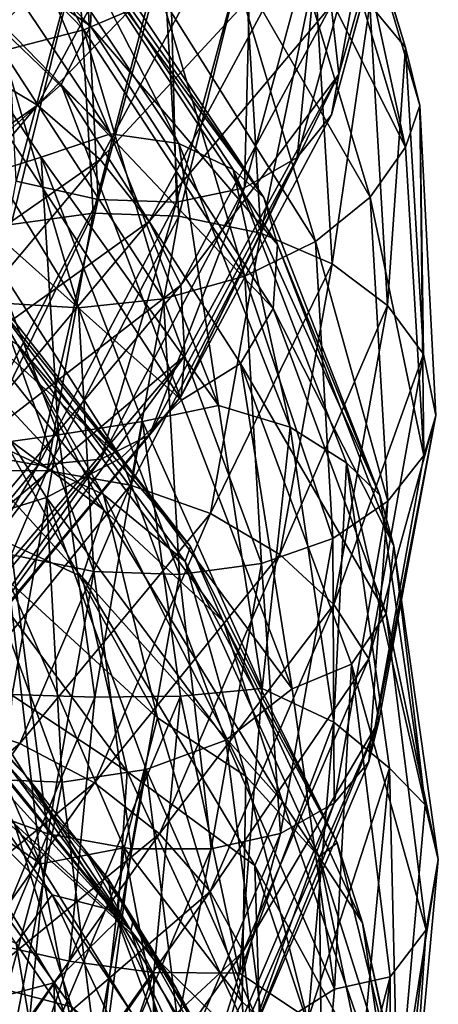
# Model space of a CAD drawing. Header units: metres. Extents: x -109 to 109, y -432 to 89.
# Tile 105 of 256: x 15 to 19, y -353 to -344. Entities that reach past the tile are written whole.
import ezdxf

# ---------------------------------------------------------------- set-up
doc = ezdxf.new("R2010")
doc.units = ezdxf.units.M
doc.layers.add('solid_506360_24502164_01', color=7, linetype='CONTINUOUS')

msp = doc.modelspace()

# ---------------------------------------------------------------- linework, layer by layer
at = {"layer": 'solid_506360_24502164_01'}
for points in [[(17.868576, -341.371307, 899.465027), (18.695045, -344.106171, 901.589722), (18.016171, -341.881531, 899.006592)], [(18.368767, -343.71344, 902.090576), (18.695045, -344.106171, 901.589722), (17.868576, -341.371307, 899.465027)], [(13.33929, -342.17746, 888.153503), (13.569327, -341.613281, 888.468628), (15.812513, -343.90918, 890.104858)], [(15.812513, -343.90918, 890.104858), (13.569327, -341.613281, 888.468628), (15.835339, -343.352386, 890.50116)], [(14.465653, -341.630615, 895.980957), (15.752112, -343.945282, 897.671143), (13.783061, -341.922485, 896.237488)], [(16.463356, -343.638794, 897.651489), (15.752112, -343.945282, 897.671143), (14.465653, -341.630615, 895.980957)], [(18.016243, -343.721344, 914.052612), (18.086979, -344.350006, 913.651123), (18.856316, -341.637939, 911.440063)], [(18.856316, -341.637939, 911.440063), (18.018198, -344.721344, 913.040283), (18.758766, -342.008759, 910.845703)], [(18.856316, -341.637939, 911.440063), (18.086979, -344.350006, 913.651123), (18.018198, -344.721344, 913.040283)], [(15.126159, -341.807556, 914.681213), (13.971075, -343.980408, 916.397705), (15.875599, -341.972198, 914.848938)], [(18.016171, -341.881531, 899.006592), (18.697075, -345.019287, 900.574402), (17.870516, -342.269501, 898.468445)], [(18.016171, -341.881531, 899.006592), (18.825684, -344.637482, 901.134583), (18.697075, -345.019287, 900.574402)], [(18.695045, -344.106171, 901.589722), (18.825684, -344.637482, 901.134583), (18.016171, -341.881531, 899.006592)], [(15.752112, -343.945282, 897.671143), (15.008815, -344.136444, 897.838257), (13.783061, -341.922485, 896.237488)], [(13.971075, -343.980408, 916.397705), (14.663285, -344.241241, 916.661865), (15.875599, -341.972198, 914.848938)], [(15.875599, -341.972198, 914.848938), (14.663285, -344.241241, 916.661865), (16.593296, -342.270081, 914.87085)], [(18.758766, -342.008759, 910.845703), (18.018198, -344.721344, 913.040283), (18.433161, -342.437378, 910.354431)], [(15.544519, -344.444519, 889.753601), (13.33929, -342.17746, 888.153503), (15.812513, -343.90918, 890.104858)], [(15.042913, -344.887695, 889.465515), (13.33929, -342.17746, 888.153503), (15.544519, -344.444519, 889.753601)], [(14.663285, -344.241241, 916.661865), (15.326177, -344.633026, 916.773865), (16.593296, -342.270081, 914.87085)], [(16.593296, -342.270081, 914.87085), (15.326177, -344.633026, 916.773865), (17.216751, -342.685547, 914.734009)], [(17.870516, -342.269501, 898.468445), (18.697075, -345.019287, 900.574402), (17.560328, -342.764465, 898.073242)], [(18.433161, -342.437378, 910.354431), (17.705446, -345.1138, 912.49823), (17.929611, -342.77597, 909.923157)], [(18.018198, -344.721344, 913.040283), (17.705446, -345.1138, 912.49823), (18.433161, -342.437378, 910.354431)], [(13.88511, -342.867096, 893.137085), (15.995647, -344.895752, 894.365906), (14.448558, -342.592346, 892.671936)], [(14.448558, -342.592346, 892.671936), (15.995647, -344.895752, 894.365906), (15.017996, -342.582825, 892.183838)], [(15.017996, -342.582825, 892.183838), (16.621599, -344.985992, 893.954407), (15.470482, -342.734283, 891.638062)], [(15.995647, -344.895752, 894.365906), (16.621599, -344.985992, 893.954407), (15.017996, -342.582825, 892.183838)], [(15.326177, -344.633026, 916.773865), (15.902023, -345.132385, 916.712463), (17.216751, -342.685547, 914.734009)], [(17.216751, -342.685547, 914.734009), (15.902023, -345.132385, 916.712463), (17.701811, -343.184601, 914.451294)], [(15.470482, -342.734283, 891.638062), (17.39851, -345.480804, 892.880554), (15.720779, -342.958527, 891.032593)], [(15.470482, -342.734283, 891.638062), (17.117353, -345.2229, 893.469177), (17.39851, -345.480804, 892.880554)], [(16.621599, -344.985992, 893.954407), (17.117353, -345.2229, 893.469177), (15.470482, -342.734283, 891.638062)], [(17.560328, -342.764465, 898.073242), (18.372538, -345.476288, 900.130432), (17.080622, -343.234558, 897.790527)], [(17.929611, -342.77597, 909.923157), (17.221777, -345.391113, 911.994934), (17.281664, -342.991211, 909.59314)], [(17.705446, -345.1138, 912.49823), (17.221777, -345.391113, 911.994934), (17.929611, -342.77597, 909.923157)], [(18.697075, -345.019287, 900.574402), (18.372538, -345.476288, 900.130432), (17.560328, -342.764465, 898.073242)], [(13.88511, -342.867096, 893.137085), (15.361355, -345.110504, 894.779297), (15.995647, -344.895752, 894.365906)], [(14.635744, -345.339783, 894.973999), (15.361355, -345.110504, 894.779297), (13.88511, -342.867096, 893.137085)], [(15.754826, -342.999939, 909.329102), (15.132849, -345.33075, 911.114319), (15.00763, -342.803284, 909.407593)], [(15.720779, -342.958527, 891.032593), (17.39851, -345.480804, 892.880554), (15.835339, -343.352386, 890.50116)], [(15.882289, -345.499451, 911.278015), (15.132849, -345.33075, 911.114319), (15.754826, -342.999939, 909.329102)], [(16.535069, -343.064484, 909.392639), (15.882289, -345.499451, 911.278015), (15.754826, -342.999939, 909.329102)], [(17.281664, -342.991211, 909.59314), (16.599409, -345.523895, 911.576721), (16.535069, -343.064484, 909.392639)], [(17.221777, -345.391113, 911.994934), (16.599409, -345.523895, 911.576721), (17.281664, -342.991211, 909.59314)], [(16.599409, -345.523895, 911.576721), (15.882289, -345.499451, 911.278015), (16.535069, -343.064484, 909.392639)], [(15.69607, -343.251587, 903.155029), (15.835346, -345.623383, 904.976013), (16.473747, -343.169952, 903.080872)], [(15.835346, -345.623383, 904.976013), (16.619923, -345.650238, 905.001892), (16.473747, -343.169952, 903.080872)], [(15.902023, -345.132385, 916.712463), (16.350042, -345.699341, 916.485168), (17.701811, -343.184601, 914.451294)], [(17.701811, -343.184601, 914.451294), (16.350042, -345.699341, 916.485168), (18.016243, -343.721344, 914.052612)], [(17.080622, -343.234558, 897.790527), (17.870646, -345.882568, 899.77887), (16.463356, -343.638794, 897.651489)], [(16.473747, -343.169952, 903.080872), (16.619923, -345.650238, 905.001892), (17.218485, -343.220459, 902.870239)], [(16.619923, -345.650238, 905.001892), (17.371269, -345.80658, 904.884521), (17.218485, -343.220459, 902.870239)], [(18.372538, -345.476288, 900.130432), (17.870646, -345.882568, 899.77887), (17.080622, -343.234558, 897.790527)], [(17.218485, -343.220459, 902.870239), (17.371269, -345.80658, 904.884521), (17.865431, -343.407532, 902.530945)], [(14.951929, -343.458649, 903.085938), (15.084603, -345.728271, 904.809143), (15.69607, -343.251587, 903.155029)], [(15.084603, -345.728271, 904.809143), (15.835346, -345.623383, 904.976013), (15.69607, -343.251587, 903.155029)], [(15.812513, -343.90918, 890.104858), (15.835339, -343.352386, 890.50116), (17.52491, -345.910614, 892.363647)], [(17.39851, -345.480804, 892.880554), (17.52491, -345.910614, 892.363647), (15.835339, -343.352386, 890.50116)], [(17.371269, -345.80658, 904.884521), (18.023956, -346.088013, 904.62323), (17.865431, -343.407532, 902.530945)], [(17.865431, -343.407532, 902.530945), (18.023956, -346.088013, 904.62323), (18.368767, -343.71344, 902.090576)], [(16.463356, -343.638794, 897.651489), (17.224829, -346.201202, 899.555725), (15.752112, -343.945282, 897.671143)], [(17.870646, -345.882568, 899.77887), (17.224829, -346.201202, 899.555725), (16.463356, -343.638794, 897.651489)], [(16.350042, -345.699341, 916.485168), (16.640463, -346.283295, 916.11853), (18.016243, -343.721344, 914.052612)], [(18.016243, -343.721344, 914.052612), (16.640463, -346.283295, 916.11853), (18.086979, -344.350006, 913.651123)], [(18.023956, -346.088013, 904.62323), (18.531757, -346.470123, 904.23999), (18.368767, -343.71344, 902.090576)], [(18.368767, -343.71344, 902.090576), (18.531757, -346.470123, 904.23999), (18.695045, -344.106171, 901.589722)], [(15.752112, -343.945282, 897.671143), (16.480688, -346.406433, 899.481995), (15.008815, -344.136444, 897.838257)], [(15.544519, -344.444519, 889.753601), (15.812513, -343.90918, 890.104858), (17.484074, -346.496643, 891.974121)], [(17.224829, -346.201202, 899.555725), (16.480688, -346.406433, 899.481995), (15.752112, -343.945282, 897.671143)], [(17.484074, -346.496643, 891.974121), (15.812513, -343.90918, 890.104858), (17.52491, -345.910614, 892.363647)], [(15.008815, -344.136444, 897.838257), (15.703012, -346.489868, 899.554138), (14.297, -344.195496, 898.139038)], [(16.480688, -346.406433, 899.481995), (15.703012, -346.489868, 899.554138), (15.008815, -344.136444, 897.838257)], [(18.531757, -346.470123, 904.23999), (18.860931, -346.915649, 903.77179), (18.695045, -344.106171, 901.589722)], [(18.695045, -344.106171, 901.589722), (18.860931, -346.915649, 903.77179), (18.825684, -344.637482, 901.134583)], [(15.703012, -346.489868, 899.554138), (14.958274, -346.444214, 899.766052), (14.297, -344.195496, 898.139038)], [(14.663285, -344.241241, 916.661865), (12.931091, -346.318237, 918.271301), (15.326177, -344.633026, 916.773865)], [(16.640463, -346.283295, 916.11853), (16.676697, -346.930542, 915.718079), (18.086979, -344.350006, 913.651123)], [(18.086979, -344.350006, 913.651123), (16.642269, -347.297791, 915.088684), (18.018198, -344.721344, 913.040283)], [(18.086979, -344.350006, 913.651123), (16.676697, -346.930542, 915.718079), (16.642269, -347.297791, 915.088684)], [(16.645662, -347.336182, 891.199951), (15.042913, -344.887695, 889.465515), (15.544519, -344.444519, 889.753601)], [(17.186562, -346.999176, 891.582092), (15.544519, -344.444519, 889.753601), (17.484074, -346.496643, 891.974121)], [(16.645662, -347.336182, 891.199951), (15.544519, -344.444519, 889.753601), (17.186562, -346.999176, 891.582092)], [(12.931091, -346.318237, 918.271301), (13.515675, -346.795166, 918.464294), (15.326177, -344.633026, 916.773865)], [(15.326177, -344.633026, 916.773865), (13.515675, -346.795166, 918.464294), (15.902023, -345.132385, 916.712463)], [(18.825684, -344.637482, 901.134583), (18.86298, -347.844086, 902.737244), (18.697075, -345.019287, 900.574402)], [(18.825684, -344.637482, 901.134583), (18.972399, -347.475098, 903.324646), (18.86298, -347.844086, 902.737244)], [(18.860931, -346.915649, 903.77179), (18.972399, -347.475098, 903.324646), (18.825684, -344.637482, 901.134583)], [(18.018198, -344.721344, 913.040283), (16.642269, -347.297791, 915.088684), (17.705446, -345.1138, 912.49823)], [(14.55243, -345.463501, 889.457886), (15.042913, -344.887695, 889.465515), (16.645662, -347.336182, 891.199951)], [(15.361355, -345.110504, 894.779297), (16.984337, -347.384247, 896.209167), (15.995647, -344.895752, 894.365906)], [(15.995647, -344.895752, 894.365906), (16.984337, -347.384247, 896.209167), (16.621599, -344.985992, 893.954407)], [(16.621599, -344.985992, 893.954407), (17.639423, -347.581818, 895.879761), (17.117353, -345.2229, 893.469177)], [(16.984337, -347.384247, 896.209167), (17.639423, -347.581818, 895.879761), (16.621599, -344.985992, 893.954407)], [(18.697075, -345.019287, 900.574402), (18.86298, -347.844086, 902.737244), (18.372538, -345.476288, 900.130432)], [(14.635744, -345.339783, 894.973999), (15.519217, -347.652832, 896.667236), (15.361355, -345.110504, 894.779297)], [(15.361355, -345.110504, 894.779297), (16.288443, -347.531464, 896.56488), (16.984337, -347.384247, 896.209167)], [(15.519217, -347.652832, 896.667236), (16.288443, -347.531464, 896.56488), (15.361355, -345.110504, 894.779297)], [(17.705446, -345.1138, 912.49823), (16.353399, -347.655945, 914.49884), (17.221777, -345.391113, 911.994934)], [(16.642269, -347.297791, 915.088684), (16.353399, -347.655945, 914.49884), (17.705446, -345.1138, 912.49823)], [(13.515675, -346.795166, 918.464294), (14.023496, -347.370453, 918.470764), (15.902023, -345.132385, 916.712463)], [(15.902023, -345.132385, 916.712463), (14.023496, -347.370453, 918.470764), (16.350042, -345.699341, 916.485168)], [(17.117353, -345.2229, 893.469177), (18.461948, -348.20575, 894.889282), (17.39851, -345.480804, 892.880554)], [(17.117353, -345.2229, 893.469177), (18.1548, -347.91037, 895.459045), (18.461948, -348.20575, 894.889282)], [(17.639423, -347.581818, 895.879761), (18.1548, -347.91037, 895.459045), (17.117353, -345.2229, 893.469177)], [(14.635744, -345.339783, 894.973999), (14.748832, -347.761475, 896.526428), (15.519217, -347.652832, 896.667236)], [(15.882289, -345.499451, 911.278015), (14.669464, -347.813049, 913.035645), (15.132849, -345.33075, 911.114319)], [(17.221777, -345.391113, 911.994934), (15.906666, -347.875244, 913.927795), (16.599409, -345.523895, 911.576721)], [(16.353399, -347.655945, 914.49884), (15.906666, -347.875244, 913.927795), (17.221777, -345.391113, 911.994934)], [(13.936749, -345.915527, 889.586609), (14.55243, -345.463501, 889.457886), (16.093512, -347.862732, 891.141541)], [(16.093512, -347.862732, 891.141541), (14.55243, -345.463501, 889.457886), (16.645662, -347.336182, 891.199951)], [(17.39851, -345.480804, 892.880554), (18.461948, -348.20575, 894.889282), (17.52491, -345.910614, 892.363647)], [(18.372538, -345.476288, 900.130432), (18.535564, -348.261963, 902.243286), (17.870646, -345.882568, 899.77887)], [(18.86298, -347.844086, 902.737244), (18.535564, -348.261963, 902.243286), (18.372538, -345.476288, 900.130432)], [(15.331824, -347.929993, 913.426697), (14.669464, -347.813049, 913.035645), (15.882289, -345.499451, 911.278015)], [(16.599409, -345.523895, 911.576721), (15.331824, -347.929993, 913.426697), (15.882289, -345.499451, 911.278015)], [(15.906666, -347.875244, 913.927795), (15.331824, -347.929993, 913.426697), (16.599409, -345.523895, 911.576721)], [(14.683651, -347.982422, 906.510437), (15.414439, -347.979034, 906.774048), (15.835346, -345.623383, 904.976013)], [(15.084603, -345.728271, 904.809143), (14.683651, -347.982422, 906.510437), (15.835346, -345.623383, 904.976013)], [(15.835346, -345.623383, 904.976013), (15.414439, -347.979034, 906.774048), (16.619923, -345.650238, 905.001892)], [(15.414439, -347.979034, 906.774048), (16.178162, -348.113678, 906.898743), (16.619923, -345.650238, 905.001892)], [(16.619923, -345.650238, 905.001892), (16.178162, -348.113678, 906.898743), (17.371269, -345.80658, 904.884521)], [(14.023496, -347.370453, 918.470764), (14.41859, -347.998901, 918.293274), (16.350042, -345.699341, 916.485168)], [(16.350042, -345.699341, 916.485168), (14.41859, -347.998901, 918.293274), (16.640463, -346.283295, 916.11853)], [(16.178162, -348.113678, 906.898743), (16.909538, -348.375153, 906.873474), (17.371269, -345.80658, 904.884521)], [(17.371269, -345.80658, 904.884521), (16.909538, -348.375153, 906.873474), (18.023956, -346.088013, 904.62323)], [(15.410262, -348.226288, 891.19342), (13.936749, -345.915527, 889.586609), (16.093512, -347.862732, 891.141541)], [(14.681175, -348.453522, 891.377319), (13.936749, -345.915527, 889.586609), (15.410262, -348.226288, 891.19342)], [(14.070855, -345.857361, 886.150879), (15.931488, -348.200806, 887.740906), (14.857439, -346.340912, 885.837585)], [(15.079229, -347.802521, 887.936951), (15.931488, -348.200806, 887.740906), (14.070855, -345.857361, 886.150879)], [(17.870646, -345.882568, 899.77887), (18.029219, -348.602539, 901.821228), (17.224829, -346.201202, 899.555725)], [(17.484074, -346.496643, 891.974121), (17.52491, -345.910614, 892.363647), (18.588825, -348.669983, 894.384705)], [(18.461948, -348.20575, 894.889282), (18.588825, -348.669983, 894.384705), (17.52491, -345.910614, 892.363647)], [(18.535564, -348.261963, 902.243286), (18.029219, -348.602539, 901.821228), (17.870646, -345.882568, 899.77887)], [(13.582896, -346.598785, 883.0047), (13.726629, -345.968201, 883.290344), (15.93613, -348.34317, 884.858643)], [(15.93613, -348.34317, 884.858643), (13.726629, -345.968201, 883.290344), (15.143007, -346.827362, 884.624084)], [(16.909538, -348.375153, 906.873474), (17.544876, -348.750305, 906.689209), (18.023956, -346.088013, 904.62323)], [(18.023956, -346.088013, 904.62323), (17.544876, -348.750305, 906.689209), (18.531757, -346.470123, 904.23999)], [(14.797091, -346.209137, 885.002502), (16.7274, -348.67691, 886.668518), (15.143007, -346.827362, 884.624084)], [(14.857439, -346.340912, 885.837585), (16.7274, -348.67691, 886.668518), (14.797091, -346.209137, 885.002502)], [(17.224829, -346.201202, 899.555725), (17.37767, -348.833038, 901.512024), (16.480688, -346.406433, 899.481995)], [(18.029219, -348.602539, 901.821228), (17.37767, -348.833038, 901.512024), (17.224829, -346.201202, 899.555725)], [(14.41859, -347.998901, 918.293274), (14.674703, -348.625549, 917.955322), (16.640463, -346.283295, 916.11853)], [(16.640463, -346.283295, 916.11853), (14.674703, -348.625549, 917.955322), (16.676697, -346.930542, 915.718079)], [(14.857439, -346.340912, 885.837585), (16.67791, -348.814911, 887.518127), (16.7274, -348.67691, 886.668518)], [(15.931488, -348.200806, 887.740906), (16.67791, -348.814911, 887.518127), (14.857439, -346.340912, 885.837585)], [(15.84235, -348.906525, 901.317383), (15.091003, -348.753021, 901.438354), (14.958274, -346.444214, 899.766052)], [(15.703012, -346.489868, 899.554138), (15.84235, -348.906525, 901.317383), (14.958274, -346.444214, 899.766052)], [(16.480688, -346.406433, 899.481995), (16.626928, -348.934021, 901.34259), (15.703012, -346.489868, 899.554138)], [(17.37767, -348.833038, 901.512024), (16.626928, -348.934021, 901.34259), (16.480688, -346.406433, 899.481995)], [(17.544876, -348.750305, 906.689209), (18.039181, -349.208099, 906.362366), (18.531757, -346.470123, 904.23999)], [(18.531757, -346.470123, 904.23999), (18.039181, -349.208099, 906.362366), (18.860931, -346.915649, 903.77179)], [(16.626928, -348.934021, 901.34259), (15.84235, -348.906525, 901.317383), (15.703012, -346.489868, 899.554138)], [(17.186562, -346.999176, 891.582092), (17.484074, -346.496643, 891.974121), (18.519156, -349.288666, 894.003052)], [(18.519156, -349.288666, 894.003052), (17.484074, -346.496643, 891.974121), (18.588825, -348.669983, 894.384705)], [(15.735362, -348.955505, 884.546631), (13.582896, -346.598785, 883.0047), (15.93613, -348.34317, 884.858643)], [(14.349241, -348.318298, 883.545349), (13.582896, -346.598785, 883.0047), (15.735362, -348.955505, 884.546631)], [(15.93613, -348.34317, 884.858643), (15.143007, -346.827362, 884.624084), (17.026144, -349.359192, 886.324829)], [(16.7274, -348.67691, 886.668518), (17.026144, -349.359192, 886.324829), (15.143007, -346.827362, 884.624084)], [(14.674703, -348.625549, 917.955322), (14.677814, -349.280823, 917.548035), (16.676697, -346.930542, 915.718079)], [(16.676697, -346.930542, 915.718079), (14.676295, -349.652954, 916.909424), (16.642269, -347.297791, 915.088684)], [(16.676697, -346.930542, 915.718079), (14.677814, -349.280823, 917.548035), (14.676295, -349.652954, 916.909424)], [(18.039181, -349.208099, 906.362366), (18.359604, -349.705994, 905.926453), (18.860931, -346.915649, 903.77179)], [(18.860931, -346.915649, 903.77179), (18.359604, -349.705994, 905.926453), (18.972399, -347.475098, 903.324646)], [(17.657475, -349.980438, 893.085632), (16.645662, -347.336182, 891.199951), (17.186562, -346.999176, 891.582092)], [(18.201555, -349.755402, 893.566772), (17.186562, -346.999176, 891.582092), (18.519156, -349.288666, 894.003052)], [(17.657475, -349.980438, 893.085632), (17.186562, -346.999176, 891.582092), (18.201555, -349.755402, 893.566772)], [(16.642269, -347.297791, 915.088684), (14.676295, -349.652954, 916.909424), (16.353399, -347.655945, 914.49884)], [(16.093512, -347.862732, 891.141541), (16.645662, -347.336182, 891.199951), (17.657475, -349.980438, 893.085632)], [(16.288443, -347.531464, 896.56488), (17.383511, -349.976044, 898.131409), (16.984337, -347.384247, 896.209167)], [(16.984337, -347.384247, 896.209167), (17.383511, -349.976044, 898.131409), (17.639423, -347.581818, 895.879761)], [(15.519217, -347.652832, 896.667236), (15.85144, -350.057495, 898.430176), (16.288443, -347.531464, 896.56488)], [(15.85144, -350.057495, 898.430176), (16.636847, -350.048553, 898.423523), (16.288443, -347.531464, 896.56488)], [(16.288443, -347.531464, 896.56488), (16.636847, -350.048553, 898.423523), (17.383511, -349.976044, 898.131409)], [(18.359604, -349.705994, 905.926453), (18.450823, -350.275269, 905.4729), (18.972399, -347.475098, 903.324646)], [(18.972399, -347.475098, 903.324646), (18.361597, -350.649567, 904.872742), (18.86298, -347.844086, 902.737244)], [(18.972399, -347.475098, 903.324646), (18.450823, -350.275269, 905.4729), (18.361597, -350.649567, 904.872742)], [(15.519217, -347.652832, 896.667236), (14.748832, -347.761475, 896.526428), (15.09527, -350.030609, 898.174194)], [(15.519217, -347.652832, 896.667236), (15.09527, -350.030609, 898.174194), (15.85144, -350.057495, 898.430176)], [(17.383511, -349.976044, 898.131409), (18.039288, -350.283844, 897.885803), (17.639423, -347.581818, 895.879761)], [(17.639423, -347.581818, 895.879761), (18.039288, -350.283844, 897.885803), (18.1548, -347.91037, 895.459045)], [(16.353399, -347.655945, 914.49884), (14.421551, -349.979858, 916.276489), (15.906666, -347.875244, 913.927795)], [(14.676295, -349.652954, 916.909424), (14.421551, -349.979858, 916.276489), (16.353399, -347.655945, 914.49884)], [(15.331824, -347.929993, 913.426697), (13.520655, -350.130432, 915.068604), (14.669464, -347.813049, 913.035645)], [(15.060206, -348.989624, 888.997009), (16.426674, -350.24472, 889.606445), (15.079229, -347.802521, 887.936951)], [(15.079229, -347.802521, 887.936951), (16.426674, -350.24472, 889.606445), (15.931488, -348.200806, 887.740906)], [(15.906666, -347.875244, 913.927795), (14.02759, -350.146515, 915.644409), (15.331824, -347.929993, 913.426697)], [(14.421551, -349.979858, 916.276489), (14.02759, -350.146515, 915.644409), (15.906666, -347.875244, 913.927795)], [(15.410262, -348.226288, 891.19342), (16.093512, -347.862732, 891.141541), (17.05195, -350.451416, 892.970703)], [(17.05195, -350.451416, 892.970703), (16.093512, -347.862732, 891.141541), (17.657475, -349.980438, 893.085632)], [(18.039288, -350.283844, 897.885803), (18.549854, -350.705994, 897.530334), (18.1548, -347.91037, 895.459045)], [(18.1548, -347.91037, 895.459045), (18.877449, -351.042084, 896.981506), (18.461948, -348.20575, 894.889282)], [(18.1548, -347.91037, 895.459045), (18.549854, -350.705994, 897.530334), (18.877449, -351.042084, 896.981506)], [(18.86298, -347.844086, 902.737244), (18.361597, -350.649567, 904.872742), (18.535564, -348.261963, 902.243286)], [(14.02759, -350.146515, 915.644409), (13.520655, -350.130432, 915.068604), (15.331824, -347.929993, 913.426697)], [(13.763248, -350.148224, 908.123535), (14.44823, -350.242096, 908.479309), (15.414439, -347.979034, 906.774048)], [(14.683651, -347.982422, 906.510437), (13.763248, -350.148224, 908.123535), (15.414439, -347.979034, 906.774048)], [(15.414439, -347.979034, 906.774048), (14.44823, -350.242096, 908.479309), (16.178162, -348.113678, 906.898743)], [(14.44823, -350.242096, 908.479309), (15.164081, -350.480011, 908.698181), (16.178162, -348.113678, 906.898743)], [(16.178162, -348.113678, 906.898743), (15.164081, -350.480011, 908.698181), (16.909538, -348.375153, 906.873474)], [(15.551593, -350.833466, 893.031921), (14.681175, -348.453522, 891.377319), (15.410262, -348.226288, 891.19342)], [(16.323074, -350.718567, 892.939331), (15.410262, -348.226288, 891.19342), (17.05195, -350.451416, 892.970703)], [(15.551593, -350.833466, 893.031921), (15.410262, -348.226288, 891.19342), (16.323074, -350.718567, 892.939331)], [(15.931488, -348.200806, 887.740906), (17.23299, -350.781006, 889.509705), (16.67791, -348.814911, 887.518127)], [(16.426674, -350.24472, 889.606445), (17.23299, -350.781006, 889.509705), (15.931488, -348.200806, 887.740906)], [(18.535564, -348.261963, 902.243286), (18.042885, -351.028564, 904.329407), (18.029219, -348.602539, 901.821228)], [(18.361597, -350.649567, 904.872742), (18.042885, -351.028564, 904.329407), (18.535564, -348.261963, 902.243286)], [(18.461948, -348.20575, 894.889282), (18.877449, -351.042084, 896.981506), (18.588825, -348.669983, 894.384705)], [(16.146397, -350.736969, 885.124084), (14.349241, -348.318298, 883.545349), (15.735362, -348.955505, 884.546631)], [(14.502476, -349.6492, 884.008301), (14.349241, -348.318298, 883.545349), (16.146397, -350.736969, 885.124084)], [(15.164081, -350.480011, 908.698181), (15.849612, -350.842224, 908.760742), (16.909538, -348.375153, 906.873474)], [(15.735362, -348.955505, 884.546631), (15.93613, -348.34317, 884.858643), (17.568794, -351.012451, 886.644958)], [(16.909538, -348.375153, 906.873474), (15.849612, -350.842224, 908.760742), (17.544876, -348.750305, 906.689209)], [(17.568794, -351.012451, 886.644958), (15.93613, -348.34317, 884.858643), (17.026144, -349.359192, 886.324829)], [(14.808507, -350.80661, 893.255615), (14.681175, -348.453522, 891.377319), (15.551593, -350.833466, 893.031921)], [(18.029219, -348.602539, 901.821228), (17.549997, -351.303802, 903.837585), (17.37767, -348.833038, 901.512024)], [(18.042885, -351.028564, 904.329407), (17.549997, -351.303802, 903.837585), (18.029219, -348.602539, 901.821228)], [(16.67791, -348.814911, 887.518127), (18.069368, -351.391205, 888.518188), (16.7274, -348.67691, 886.668518)], [(16.7274, -348.67691, 886.668518), (18.069368, -351.391205, 888.518188), (17.026144, -349.359192, 886.324829)], [(18.519156, -349.288666, 894.003052), (18.588825, -348.669983, 894.384705), (18.99618, -351.543243, 896.490356)], [(18.877449, -351.042084, 896.981506), (18.99618, -351.543243, 896.490356), (18.588825, -348.669983, 894.384705)], [(15.421257, -351.306488, 903.058044), (14.689881, -351.045898, 903.089172), (15.091003, -348.753021, 901.438354)], [(15.84235, -348.906525, 901.317383), (15.421257, -351.306488, 903.058044), (15.091003, -348.753021, 901.438354)], [(15.849612, -350.842224, 908.760742), (16.445126, -351.307098, 908.649841), (17.544876, -348.750305, 906.689209)], [(17.544876, -348.750305, 906.689209), (16.445126, -351.307098, 908.649841), (18.039181, -349.208099, 906.362366)], [(16.67791, -348.814911, 887.518127), (17.905985, -351.519592, 889.370972), (18.069368, -351.391205, 888.518188)], [(17.23299, -350.781006, 889.509705), (17.905985, -351.519592, 889.370972), (16.67791, -348.814911, 887.518127)], [(16.18498, -351.444153, 903.179382), (15.421257, -351.306488, 903.058044), (15.84235, -348.906525, 901.317383)], [(16.626928, -348.934021, 901.34259), (16.18498, -351.444153, 903.179382), (15.84235, -348.906525, 901.317383)], [(17.37767, -348.833038, 901.512024), (16.915768, -351.446747, 903.443298), (16.626928, -348.934021, 901.34259)], [(17.549997, -351.303802, 903.837585), (16.915768, -351.446747, 903.443298), (17.37767, -348.833038, 901.512024)], [(14.344675, -349.243652, 889.198486), (15.357109, -351.581604, 890.781433), (15.060206, -348.989624, 888.997009)], [(15.060206, -348.989624, 888.997009), (16.120863, -351.437531, 890.66748), (16.426674, -350.24472, 889.606445)], [(15.357109, -351.581604, 890.781433), (16.120863, -351.437531, 890.66748), (15.060206, -348.989624, 888.997009)], [(17.316858, -351.599365, 886.299744), (15.735362, -348.955505, 884.546631), (17.568794, -351.012451, 886.644958)], [(16.146397, -350.736969, 885.124084), (15.735362, -348.955505, 884.546631), (17.316858, -351.599365, 886.299744)], [(16.915768, -351.446747, 903.443298), (16.18498, -351.444153, 903.179382), (16.626928, -348.934021, 901.34259)], [(14.344675, -349.243652, 889.198486), (14.266996, -350.842377, 890.075134), (15.357109, -351.581604, 890.781433)], [(16.445126, -351.307098, 908.649841), (16.908445, -351.837341, 908.376648), (18.039181, -349.208099, 906.362366)], [(18.039181, -349.208099, 906.362366), (16.908445, -351.837341, 908.376648), (18.359604, -349.705994, 905.926453)], [(17.568794, -351.012451, 886.644958), (17.026144, -349.359192, 886.324829), (18.302094, -352.122681, 888.196838)], [(18.069368, -351.391205, 888.518188), (18.302094, -352.122681, 888.196838), (17.026144, -349.359192, 886.324829)], [(18.201555, -349.755402, 893.566772), (18.519156, -349.288666, 894.003052), (18.884439, -352.188599, 896.111023)], [(18.884439, -352.188599, 896.111023), (18.519156, -349.288666, 894.003052), (18.99618, -351.543243, 896.490356)], [(13.883173, -349.390076, 879.013184), (14.644655, -350.128052, 879.690796), (15.238271, -350.795074, 880.148071)], [(13.883173, -349.390076, 879.013184), (15.238271, -350.795074, 880.148071), (15.757309, -351.45047, 880.61615)], [(13.883173, -349.390076, 879.013184), (15.757309, -351.45047, 880.61615), (15.973454, -351.721161, 880.447632)], [(13.883173, -349.390076, 879.013184), (16.021215, -352.010681, 879.792603), (13.906677, -349.678345, 878.35675)], [(13.883173, -349.390076, 879.013184), (15.973454, -351.721161, 880.447632), (16.021215, -352.010681, 879.792603)], [(13.232635, -349.617432, 877.53418), (15.460835, -351.868164, 878.909729), (15.132321, -352.31192, 878.452942)], [(13.906677, -349.678345, 878.35675), (15.460835, -351.868164, 878.909729), (13.232635, -349.617432, 877.53418)], [(13.906677, -349.678345, 878.35675), (16.021215, -352.010681, 879.792603), (15.460835, -351.868164, 878.909729)], [(14.031456, -350.293427, 884.240967), (14.502476, -349.6492, 884.008301), (16.058653, -352.101013, 885.599365)], [(16.058653, -352.101013, 885.599365), (14.502476, -349.6492, 884.008301), (16.146397, -350.736969, 885.124084)], [(16.908445, -351.837341, 908.376648), (17.208784, -352.385376, 907.971375), (18.359604, -349.705994, 905.926453)], [(18.359604, -349.705994, 905.926453), (17.208784, -352.385376, 907.971375), (18.450823, -350.275269, 905.4729)], [(14.195878, -349.748322, 879.95813), (16.18199, -352.193115, 881.486328), (14.644655, -350.128052, 879.690796)], [(15.115165, -351.21524, 881.497559), (16.18199, -352.193115, 881.486328), (14.195878, -349.748322, 879.95813)], [(18.046244, -352.731567, 895.049194), (17.657475, -349.980438, 893.085632), (18.201555, -349.755402, 893.566772)], [(18.046244, -352.731567, 895.049194), (18.201555, -349.755402, 893.566772), (18.556787, -352.617584, 895.62854)], [(18.556787, -352.617584, 895.62854), (18.201555, -349.755402, 893.566772), (18.884439, -352.188599, 896.111023)], [(16.636847, -350.048553, 898.423523), (17.176428, -352.585571, 900.05957), (17.383511, -349.976044, 898.131409)], [(17.05195, -350.451416, 892.970703), (17.657475, -349.980438, 893.085632), (18.046244, -352.731567, 895.049194)], [(17.383511, -349.976044, 898.131409), (17.176428, -352.585571, 900.05957), (18.039288, -350.283844, 897.885803)], [(15.85144, -350.057495, 898.430176), (15.09527, -350.030609, 898.174194), (14.915175, -352.315094, 899.827026)], [(15.85144, -350.057495, 898.430176), (14.915175, -352.315094, 899.827026), (15.617469, -352.473053, 900.193848)], [(15.617469, -352.473053, 900.193848), (16.390882, -352.577057, 900.282959), (16.636847, -350.048553, 898.423523)], [(15.85144, -350.057495, 898.430176), (15.617469, -352.473053, 900.193848), (16.636847, -350.048553, 898.423523)], [(16.636847, -350.048553, 898.423523), (16.390882, -352.577057, 900.282959), (17.176428, -352.585571, 900.05957)], [(16.18199, -352.193115, 881.486328), (15.238271, -350.795074, 880.148071), (14.644655, -350.128052, 879.690796)], [(14.44823, -350.242096, 908.479309), (12.971516, -352.337921, 910.024597), (15.164081, -350.480011, 908.698181)], [(16.120863, -351.437531, 890.66748), (17.200747, -352.847412, 891.39447), (16.426674, -350.24472, 889.606445)], [(16.426674, -350.24472, 889.606445), (17.200747, -352.847412, 891.39447), (17.23299, -350.781006, 889.509705)], [(15.475216, -352.673035, 885.772217), (14.031456, -350.293427, 884.240967), (16.058653, -352.101013, 885.599365)], [(14.72764, -352.867828, 885.922119), (14.031456, -350.293427, 884.240967), (15.475216, -352.673035, 885.772217)], [(17.176428, -352.585571, 900.05957), (17.803946, -353.001953, 899.895813), (18.039288, -350.283844, 897.885803)], [(17.208784, -352.385376, 907.971375), (17.274111, -352.976196, 907.520691), (18.450823, -350.275269, 905.4729)], [(18.450823, -350.275269, 905.4729), (17.210653, -353.343292, 906.899353), (18.361597, -350.649567, 904.872742)], [(18.450823, -350.275269, 905.4729), (17.274111, -352.976196, 907.520691), (17.210653, -353.343292, 906.899353)], [(18.039288, -350.283844, 897.885803), (17.803946, -353.001953, 899.895813), (18.549854, -350.705994, 897.530334)], [(12.971516, -352.337921, 910.024597), (13.614202, -352.670929, 910.329651), (15.164081, -350.480011, 908.698181)], [(15.164081, -350.480011, 908.698181), (13.614202, -352.670929, 910.329651), (15.849612, -350.842224, 908.760742)], [(13.953677, -350.536835, 881.532043), (15.637251, -352.892487, 883.010254), (15.115165, -351.21524, 881.497559)], [(14.727423, -352.656281, 883.107666), (15.637251, -352.892487, 883.010254), (13.953677, -350.536835, 881.532043)], [(16.323074, -350.718567, 892.939331), (17.05195, -350.451416, 892.970703), (17.397005, -353.140778, 894.872498)], [(17.397005, -353.140778, 894.872498), (17.05195, -350.451416, 892.970703), (18.046244, -352.731567, 895.049194)], [(15.860291, -353.304749, 894.752258), (15.551593, -350.833466, 893.031921), (16.323074, -350.718567, 892.939331)], [(15.860291, -353.304749, 894.752258), (16.323074, -350.718567, 892.939331), (16.645813, -353.30658, 894.75415)], [(16.645813, -353.30658, 894.75415), (16.323074, -350.718567, 892.939331), (17.397005, -353.140778, 894.872498)], [(18.361597, -350.649567, 904.872742), (17.210653, -353.343292, 906.899353), (18.042885, -351.028564, 904.329407)], [(17.803946, -353.001953, 899.895813), (18.28495, -353.515442, 899.603455), (18.549854, -350.705994, 897.530334)], [(18.549854, -350.705994, 897.530334), (18.28495, -353.515442, 899.603455), (18.626989, -353.894806, 899.077454)], [(18.549854, -350.705994, 897.530334), (18.626989, -353.894806, 899.077454), (18.877449, -351.042084, 896.981506)], [(15.107815, -353.160583, 894.88501), (14.808507, -350.80661, 893.255615), (15.551593, -350.833466, 893.031921)], [(16.18199, -352.193115, 881.486328), (15.757309, -351.45047, 880.61615), (15.238271, -350.795074, 880.148071)], [(16.058653, -352.101013, 885.599365), (16.146397, -350.736969, 885.124084), (17.371132, -353.386932, 886.870178)], [(17.371132, -353.386932, 886.870178), (16.146397, -350.736969, 885.124084), (17.316858, -351.599365, 886.299744)], [(17.200747, -352.847412, 891.39447), (17.928154, -353.513611, 891.389587), (17.23299, -350.781006, 889.509705)], [(17.23299, -350.781006, 889.509705), (17.928154, -353.513611, 891.389587), (17.905985, -351.519592, 889.370972)], [(13.614202, -352.670929, 910.329651), (14.229667, -353.125793, 910.472534), (15.849612, -350.842224, 908.760742)], [(15.849612, -350.842224, 908.760742), (14.229667, -353.125793, 910.472534), (16.445126, -351.307098, 908.649841)], [(15.357109, -351.581604, 890.781433), (14.266996, -350.842377, 890.075134), (14.937746, -353.120453, 891.605896)], [(15.107815, -353.160583, 894.88501), (15.551593, -350.833466, 893.031921), (15.860291, -353.304749, 894.752258)], [(15.421257, -351.306488, 903.058044), (14.454619, -353.611572, 904.708191), (14.689881, -351.045898, 903.089172)], [(18.042885, -351.028564, 904.329407), (16.911919, -353.684967, 906.308838), (17.549997, -351.303802, 903.837585)], [(17.210653, -353.343292, 906.899353), (16.911919, -353.684967, 906.308838), (18.042885, -351.028564, 904.329407)], [(17.316858, -351.599365, 886.299744), (17.568794, -351.012451, 886.644958), (18.562605, -353.885986, 888.578918)], [(18.562605, -353.885986, 888.578918), (17.568794, -351.012451, 886.644958), (18.302094, -352.122681, 888.196838)], [(18.877449, -351.042084, 896.981506), (18.626989, -353.894806, 899.077454), (18.99618, -351.543243, 896.490356)], [(15.115165, -351.21524, 881.497559), (16.688334, -353.753296, 883.099548), (16.18199, -352.193115, 881.486328)], [(15.637251, -352.892487, 883.010254), (16.688334, -353.753296, 883.099548), (15.115165, -351.21524, 881.497559)], [(14.229667, -353.125793, 910.472534), (14.764314, -353.673218, 910.428711), (16.445126, -351.307098, 908.649841)], [(15.170471, -353.854767, 904.921143), (14.454619, -353.611572, 904.708191), (15.421257, -351.306488, 903.058044)], [(16.445126, -351.307098, 908.649841), (14.764314, -353.673218, 910.428711), (16.908445, -351.837341, 908.376648)], [(16.18498, -351.444153, 903.179382), (15.170471, -353.854767, 904.921143), (15.421257, -351.306488, 903.058044)], [(17.549997, -351.303802, 903.837585), (16.449926, -353.897583, 905.750549), (16.915768, -351.446747, 903.443298)], [(16.911919, -353.684967, 906.308838), (16.449926, -353.897583, 905.750549), (17.549997, -351.303802, 903.837585)], [(13.33462, -351.380829, 877.287537), (15.362719, -353.675629, 878.690063), (13.443589, -352.531708, 877.57489)], [(15.132321, -352.31192, 878.452942), (15.362719, -353.675629, 878.690063), (13.33462, -351.380829, 877.287537)], [(15.357109, -351.581604, 890.781433), (15.823033, -354.033386, 892.446533), (16.120863, -351.437531, 890.66748)], [(15.823033, -354.033386, 892.446533), (16.607737, -354.004669, 892.423889), (16.120863, -351.437531, 890.66748)], [(16.120863, -351.437531, 890.66748), (16.607737, -354.004669, 892.423889), (17.200747, -352.847412, 891.39447)], [(17.905985, -351.519592, 889.370972), (18.774624, -354.262634, 890.480896), (18.069368, -351.391205, 888.518188)], [(18.069368, -351.391205, 888.518188), (18.774624, -354.262634, 890.480896), (18.302094, -352.122681, 888.196838)], [(15.855452, -353.956604, 905.275146), (15.170471, -353.854767, 904.921143), (16.18498, -351.444153, 903.179382)], [(16.18199, -352.193115, 881.486328), (16.206589, -352.089966, 881.085266), (15.757309, -351.45047, 880.61615)], [(15.973454, -351.721161, 880.447632), (15.757309, -351.45047, 880.61615), (16.206589, -352.089966, 881.085266)], [(16.915768, -351.446747, 903.443298), (15.855452, -353.956604, 905.275146), (16.18498, -351.444153, 903.179382)], [(16.449926, -353.897583, 905.750549), (15.855452, -353.956604, 905.275146), (16.915768, -351.446747, 903.443298)], [(17.905985, -351.519592, 889.370972), (18.498856, -354.364655, 891.324524), (18.774624, -354.262634, 890.480896)], [(17.928154, -353.513611, 891.389587), (18.498856, -354.364655, 891.324524), (17.905985, -351.519592, 889.370972)], [(15.357109, -351.581604, 890.781433), (14.937746, -353.120453, 891.605896), (15.823033, -354.033386, 892.446533)], [(18.267412, -354.440887, 888.194458), (17.316858, -351.599365, 886.299744), (18.562605, -353.885986, 888.578918)], [(17.371132, -353.386932, 886.870178), (17.316858, -351.599365, 886.299744), (18.267412, -354.440887, 888.194458)], [(18.626989, -353.894806, 899.077454), (18.728695, -354.42691, 898.595093), (18.99618, -351.543243, 896.490356)], [(18.884439, -352.188599, 896.111023), (18.99618, -351.543243, 896.490356), (18.728695, -354.42691, 898.595093)], [(15.973454, -351.721161, 880.447632), (16.206589, -352.089966, 881.085266), (16.594732, -352.714905, 881.550964)], [(15.973454, -351.721161, 880.447632), (16.594732, -352.714905, 881.550964), (16.930029, -353.327759, 882.009766)], [(15.973454, -351.721161, 880.447632), (16.930029, -353.327759, 882.009766), (17.219366, -353.930695, 882.459656)], [(15.973454, -351.721161, 880.447632), (17.219366, -353.930695, 882.459656), (17.532158, -354.323578, 882.079285)], [(15.973454, -351.721161, 880.447632), (17.605791, -354.620911, 881.430054), (16.021215, -352.010681, 879.792603)], [(15.973454, -351.721161, 880.447632), (17.532158, -354.323578, 882.079285), (17.605791, -354.620911, 881.430054)], [(14.764314, -353.673218, 910.428711), (15.18028, -354.270081, 910.20459), (16.908445, -351.837341, 908.376648)], [(15.460835, -351.868164, 878.909729), (16.835531, -354.804413, 880.004211), (15.132321, -352.31192, 878.452942)], [(16.908445, -351.837341, 908.376648), (15.18028, -354.270081, 910.20459), (17.208784, -352.385376, 907.971375)], [(15.460835, -351.868164, 878.909729), (17.175116, -354.4104, 880.497131), (16.835531, -354.804413, 880.004211)], [(16.021215, -352.010681, 879.792603), (17.175116, -354.4104, 880.497131), (15.460835, -351.868164, 878.909729)], [(16.021215, -352.010681, 879.792603), (17.605791, -354.620911, 881.430054), (17.175116, -354.4104, 880.497131)], [(15.475216, -352.673035, 885.772217), (16.058653, -352.101013, 885.599365), (17.033829, -354.75, 887.331055)], [(17.033829, -354.75, 887.331055), (16.058653, -352.101013, 885.599365), (17.371132, -353.386932, 886.870178)], [(16.18199, -352.193115, 881.486328), (16.594732, -352.714905, 881.550964), (16.206589, -352.089966, 881.085266)], [(18.562605, -353.885986, 888.578918), (18.302094, -352.122681, 888.196838), (18.933184, -355.038055, 890.176392)], [(18.774624, -354.262634, 890.480896), (18.933184, -355.038055, 890.176392), (18.302094, -352.122681, 888.196838)], [(16.18199, -352.193115, 881.486328), (17.598436, -354.902527, 883.19928), (16.594732, -352.714905, 881.550964)], [(16.688334, -353.753296, 883.099548), (17.598436, -354.902527, 883.19928), (16.18199, -352.193115, 881.486328)], [(18.556787, -352.617584, 895.62854), (18.884439, -352.188599, 896.111023), (18.562571, -355.096313, 898.21521)], [(18.562571, -355.096313, 898.21521), (18.884439, -352.188599, 896.111023), (18.728695, -354.42691, 898.595093)], [(15.617469, -352.473053, 900.193848), (14.915175, -352.315094, 899.827026), (14.216766, -354.540802, 901.422363)], [(15.132321, -352.31192, 878.452942), (16.835531, -354.804413, 880.004211), (15.362719, -353.675629, 878.690063)], [(15.18028, -354.270081, 910.20459), (15.449923, -354.864227, 909.827271), (17.208784, -352.385376, 907.971375)], [(17.208784, -352.385376, 907.971375), (15.449923, -354.864227, 909.827271), (17.274111, -352.976196, 907.520691)], [(15.617469, -352.473053, 900.193848), (14.216766, -354.540802, 901.422363), (14.828373, -354.819031, 901.890198)], [(15.617469, -352.473053, 900.193848), (14.828373, -354.819031, 901.890198), (16.390882, -352.577057, 900.282959)], [(13.443589, -352.531708, 877.57489), (15.237592, -354.782593, 878.950439), (12.964653, -353.126129, 877.746155)], [(15.362719, -353.675629, 878.690063), (15.237592, -354.782593, 878.950439), (13.443589, -352.531708, 877.57489)], [(14.828373, -354.819031, 901.890198), (15.562196, -355.03244, 902.071655), (16.390882, -352.577057, 900.282959)], [(16.390882, -352.577057, 900.282959), (15.562196, -355.03244, 902.071655), (16.372538, -355.127502, 901.92157)], [(16.390882, -352.577057, 900.282959), (16.372538, -355.127502, 901.92157), (17.176428, -352.585571, 900.05957)], [(17.176428, -352.585571, 900.05957), (16.372538, -355.127502, 901.92157), (17.803946, -353.001953, 899.895813)], [(14.727423, -352.656281, 883.107666), (15.921256, -355.12088, 884.659607), (15.637251, -352.892487, 883.010254)], [(15.163634, -355.288483, 884.783508), (15.921256, -355.12088, 884.659607), (14.727423, -352.656281, 883.107666)], [(15.575665, -355.311584, 887.493652), (14.72764, -352.867828, 885.922119), (15.475216, -352.673035, 885.772217)], [(16.356504, -355.234528, 887.432434), (15.475216, -352.673035, 885.772217), (17.033829, -354.75, 887.331055)], [(15.575665, -355.311584, 887.493652), (15.475216, -352.673035, 885.772217), (16.356504, -355.234528, 887.432434)], [(17.794832, -355.496948, 897.014893), (18.556787, -352.617584, 895.62854), (18.235264, -355.486755, 897.686035)], [(17.794832, -355.496948, 897.014893), (18.046244, -352.731567, 895.049194), (18.556787, -352.617584, 895.62854)], [(18.235264, -355.486755, 897.686035), (18.556787, -352.617584, 895.62854), (18.562571, -355.096313, 898.21521)], [(17.598436, -354.902527, 883.19928), (16.930029, -353.327759, 882.009766), (16.594732, -352.714905, 881.550964)], [(17.397005, -353.140778, 894.872498), (18.046244, -352.731567, 895.049194), (17.794832, -355.496948, 897.014893)], [(14.795234, -355.134644, 887.616455), (14.72764, -352.867828, 885.922119), (15.575665, -355.311584, 887.493652)], [(16.607737, -354.004669, 892.423889), (17.378212, -355.523743, 893.231873), (17.200747, -352.847412, 891.39447)], [(17.200747, -352.847412, 891.39447), (17.378212, -355.523743, 893.231873), (17.928154, -353.513611, 891.389587)]]:
    msp.add_3dface(points, dxfattribs=at)

doc.saveas('drawing.dxf')
